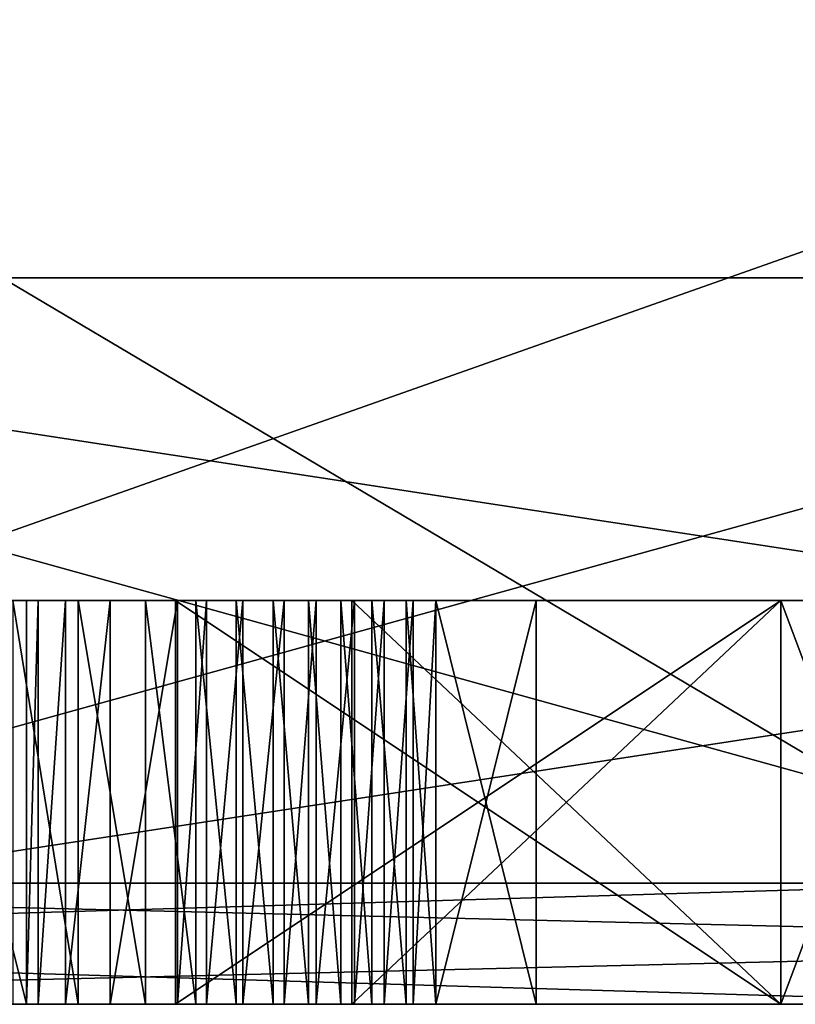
# Model space of a CAD drawing. Header units: millimetres. Extents: x -25 to 90, y -3 to 328.
# Tile 14 of 139: x 2.49 to 4.41, y -3 to -0.56. Entities that reach past the tile are written whole.
import ezdxf

# ---------------------------------------------------------------- set-up
doc = ezdxf.new("R2010")
doc.units = ezdxf.units.MM
doc.header["$LTSCALE"] = 65.185185
for name, color, linetype in [('430', 7, 'CONTINUOUS'), ('433', 7, 'CONTINUOUS'), ('436', 7, 'CONTINUOUS'), ('437', 7, 'CONTINUOUS'), ('438', 7, 'CONTINUOUS'), ('443', 7, 'CONTINUOUS'), ('444', 7, 'CONTINUOUS'), ('445', 7, 'CONTINUOUS'), ('446', 7, 'CONTINUOUS'), ('447', 7, 'CONTINUOUS'), ('448', 7, 'CONTINUOUS'), ('451', 7, 'CONTINUOUS'), ('452', 7, 'CONTINUOUS'), ('453', 7, 'CONTINUOUS'), ('454', 7, 'CONTINUOUS'), ('616', 7, 'CONTINUOUS'), ('617', 7, 'CONTINUOUS'), ('618', 7, 'CONTINUOUS'), ('619', 7, 'CONTINUOUS'), ('620', 7, 'CONTINUOUS'), ('626', 7, 'CONTINUOUS'), ('627', 7, 'CONTINUOUS'), ('628', 7, 'CONTINUOUS'), ('629', 7, 'CONTINUOUS'), ('658', 7, 'CONTINUOUS'), ('659', 7, 'CONTINUOUS'), ('660', 7, 'CONTINUOUS'), ('661', 7, 'CONTINUOUS'), ('662', 7, 'CONTINUOUS'), ('663', 7, 'CONTINUOUS'), ('664', 7, 'CONTINUOUS'), ('665', 7, 'CONTINUOUS'), ('666', 7, 'CONTINUOUS'), ('667', 7, 'CONTINUOUS'), ('683', 7, 'CONTINUOUS'), ('684', 7, 'CONTINUOUS'), ('685', 7, 'CONTINUOUS'), ('686', 7, 'CONTINUOUS'), ('687', 7, 'CONTINUOUS'), ('688', 7, 'CONTINUOUS'), ('689', 7, 'CONTINUOUS'), ('690', 7, 'CONTINUOUS'), ('752', 7, 'CONTINUOUS'), ('756', 7, 'CONTINUOUS'), ('757', 7, 'CONTINUOUS')]:
    doc.layers.add(name, color=color, linetype=linetype)

msp = doc.modelspace()

# ---------------------------------------------------------------- linework, layer by layer
at = {"layer": '430', "linetype": 'CONTINUOUS'}
for points in [[(12.3004, -3, 21.304), (0, -3, 24.6), (0, -3, 23.5), (12.3004, -3, 21.304)], [(11.75, -3, 20.3516), (12.3004, -3, 21.304), (0, -3, 23.5), (11.75, -3, 20.3516)], [(0, -3, -24.6), (12.3004, -3, -21.304), (0, -3, -23.5), (0, -3, -24.6)], [(0, -3, -23.5), (12.3004, -3, -21.304), (11.75, -3, -20.3516), (0, -3, -23.5)]]:
    msp.add_3dface(points, dxfattribs=at)
at = {"layer": '433', "linetype": 'CONTINUOUS'}
for points in [[(-4.9749, 3.2, 15.3121), (4.9749, 3.2, 15.3121), (-4.9749, -2.7, 15.3121), (-4.9749, 3.2, 15.3121)], [(-4.9749, -2.7, 15.3121), (4.9749, 3.2, 15.3121), (4.9749, -2.7, 15.3121), (-4.9749, -2.7, 15.3121)]]:
    msp.add_3dface(points, dxfattribs=at)
at = {"layer": '436', "linetype": 'CONTINUOUS'}
for points in [[(0, -2.7, 24.9), (12.45, -2.7, 21.564), (0, 1.7, 24.9), (0, -2.7, 24.9)], [(0, 1.7, 24.9), (12.45, -2.7, 21.564), (12.45, 1.7, 21.564), (0, 1.7, 24.9)]]:
    msp.add_3dface(points, dxfattribs=at)
at = {"layer": '437', "linetype": 'CONTINUOUS'}
for points in [[(4.9749, 3.2, -15.3121), (-4.9749, 3.2, -15.3121), (4.9749, -2.7, -15.3121), (4.9749, 3.2, -15.3121)], [(4.9749, -2.7, -15.3121), (-4.9749, 3.2, -15.3121), (-4.9749, -2.7, -15.3121), (4.9749, -2.7, -15.3121)]]:
    msp.add_3dface(points, dxfattribs=at)
at = {"layer": '438', "linetype": 'CONTINUOUS'}
for points in [[(12.45, -2.7, -21.564), (0, -2.7, -24.9), (12.45, 1.7, -21.564), (12.45, -2.7, -21.564)], [(12.45, 1.7, -21.564), (0, -2.7, -24.9), (0, 1.7, -24.9), (12.45, 1.7, -21.564)]]:
    msp.add_3dface(points, dxfattribs=at)
at = {"layer": '443', "linetype": 'CONTINUOUS'}
for points in [[(11.75, -3, 20.3516), (0, -3, 23.5), (11.75, -1.2, 20.3516), (11.75, -3, 20.3516)], [(11.75, -1.2, 20.3516), (0, -3, 23.5), (0, -1.2, 23.5), (11.75, -1.2, 20.3516)]]:
    msp.add_3dface(points, dxfattribs=at)
at = {"layer": '444', "linetype": 'CONTINUOUS'}
for points in [[(11.75, -1.2, 20.3516), (0, -1.2, 23.5), (0, -1.2, 21), (11.75, -1.2, 20.3516)], [(6.4893, -1.2, 19.9722), (11.75, -1.2, 20.3516), (0, -1.2, 21), (6.4893, -1.2, 19.9722)], [(0, -1.2, -23.5), (11.75, -1.2, -20.3516), (0, -1.2, -21), (0, -1.2, -23.5)], [(0, -1.2, -21), (11.75, -1.2, -20.3516), (6.4893, -1.2, -19.9722), (0, -1.2, -21)]]:
    msp.add_3dface(points, dxfattribs=at)
at = {"layer": '445', "linetype": 'CONTINUOUS'}
for points in [[(6.4893, -1.2, 19.9722), (0, -1.2, 21), (6.4893, -3, 19.9722), (6.4893, -1.2, 19.9722)], [(6.4893, -3, 19.9722), (0, -1.2, 21), (0, -3, 21), (6.4893, -3, 19.9722)]]:
    msp.add_3dface(points, dxfattribs=at)
at = {"layer": '446', "linetype": 'CONTINUOUS'}
for points in [[(12.3435, -3, 16.9894), (-12.3435, -3, 16.9894), (-5.0679, -3, 15.5973), (12.3435, -3, 16.9894)], [(-12.3435, -3, 16.9894), (12.3435, -3, 16.9894), (1.0625, -3, 17), (-12.3435, -3, 16.9894)], [(-5.0679, -3, -15.5973), (-12.3435, -3, -16.9894), (5.0679, -3, -15.5973), (-5.0679, -3, -15.5973)], [(5.0679, -3, -15.5973), (-12.3435, -3, -16.9894), (-0.0535, -3, -16.9584), (5.0679, -3, -15.5973)], [(-6.4893, -3, -19.9722), (0, -3, -21), (4.4465, -3, -20), (-6.4893, -3, -19.9722)], [(5.5393, -3, -19.4972), (-6.4893, -3, -19.9722), (4.4465, -3, -19.6343), (5.5393, -3, -19.4972)], [(-6.4893, -3, -19.9722), (5.5393, -3, -19.4972), (2.8011, -3, -19.2022), (-6.4893, -3, -19.9722)], [(4.4465, -3, -19.6343), (-6.4893, -3, -19.9722), (4.4465, -3, -20), (4.4465, -3, -19.6343)], [(1.5628, -3, -19.2022), (-6.4893, -3, -19.9722), (2.8011, -3, -19.2022), (1.5628, -3, -19.2022)], [(5.0679, -3, 15.5973), (12.3435, -3, 16.9894), (-5.0679, -3, 15.5973), (5.0679, -3, 15.5973)], [(12.3435, -3, -16.9894), (5.0679, -3, -15.5973), (-0.0535, -3, -16.9584), (12.3435, -3, -16.9894)], [(0.1926, -3, -16.9979), (12.3435, -3, -16.9894), (-0.0535, -3, -16.9584), (0.1926, -3, -16.9979)], [(6.4893, -3, 19.9722), (0, -3, 21), (4.75, -3, 20), (6.4893, -3, 19.9722)], [(0, -3, 21), (2.25, -3, 20), (4.375, -3, 20), (0, -3, 21)], [(0, -3, 21), (4.375, -3, 20), (4.75, -3, 20), (0, -3, 21)], [(0, -3, -21), (6.4893, -3, -19.9722), (5.2692, -3, -20.0416), (0, -3, -21)], [(4.9991, -3, -20.0083), (0, -3, -21), (5.073, -3, -20.019), (4.9991, -3, -20.0083)], [(0, -3, -21), (4.9991, -3, -20.0083), (4.6958, -3, -20), (0, -3, -21)], [(5.073, -3, -20.019), (0, -3, -21), (5.1363, -3, -20.0291), (5.073, -3, -20.019)], [(5.1363, -3, -20.0291), (0, -3, -21), (5.1983, -3, -20.0382), (5.1363, -3, -20.0291)], [(5.1983, -3, -20.0382), (0, -3, -21), (5.2692, -3, -20.0416), (5.1983, -3, -20.0382)], [(4.4465, -3, -20), (0, -3, -21), (4.6958, -3, -20), (4.4465, -3, -20)], [(12.3435, -3, -16.9894), (0.1926, -3, -16.9979), (2.2568, -3, -17), (12.3435, -3, -16.9894)], [(1.4375, -3, 17), (1.0625, -3, 17), (12.3435, -3, 16.9894), (1.4375, -3, 17)], [(1.0625, -3, 18.9149), (1.4375, -3, 18.9149), (4.375, -3, 20), (1.0625, -3, 18.9149)], [(2.25, -3, 19.6809), (1.0625, -3, 18.9149), (4.375, -3, 20), (2.25, -3, 19.6809)], [(4.375, -3, 17), (1.4375, -3, 17), (12.3435, -3, 16.9894), (4.375, -3, 17)], [(1.75, -3, 17.0638), (1.4375, -3, 17), (4.375, -3, 17), (1.75, -3, 17.0638)], [(1.4375, -3, 18.9149), (1.75, -3, 18.8511), (4.375, -3, 20), (1.4375, -3, 18.9149)], [(1.79, -3, -19.1718), (1.5628, -3, -19.2022), (2.6341, -3, -19.1763), (1.79, -3, -19.1718)], [(2.6341, -3, -19.1763), (1.5628, -3, -19.2022), (2.8011, -3, -19.2022), (2.6341, -3, -19.1763)], [(2.0625, -3, 17.2553), (1.75, -3, 17.0638), (4.375, -3, 17.8936), (2.0625, -3, 17.2553)], [(4.375, -3, 17.8936), (1.75, -3, 17.0638), (4.375, -3, 17), (4.375, -3, 17.8936)], [(1.75, -3, 18.8511), (2.0625, -3, 18.6596), (4.375, -3, 20), (1.75, -3, 18.8511)], [(2.4728, -3, -19.0942), (1.79, -3, -19.1718), (2.6341, -3, -19.1763), (2.4728, -3, -19.0942)], [(2.25, -3, 17.5106), (2.0625, -3, 17.2553), (4.375, -3, 17.8936), (2.25, -3, 17.5106)], [(2.0625, -3, 18.6596), (2.25, -3, 18.4043), (4.375, -3, 20), (2.0625, -3, 18.6596)], [(2.375, -3, 17.8298), (2.25, -3, 17.5106), (4.375, -3, 17.8936), (2.375, -3, 17.8298)], [(2.25, -3, 18.4043), (2.375, -3, 18.0851), (2.875, -3, 18.2766), (2.25, -3, 18.4043)], [(4.375, -3, 20), (2.25, -3, 18.4043), (2.875, -3, 18.2766), (4.375, -3, 20)], [(2.25, -3, 20), (2.25, -3, 19.6809), (4.375, -3, 20), (2.25, -3, 20)], [(2.5061, -3, -17), (12.3435, -3, -16.9894), (2.2568, -3, -17), (2.5061, -3, -17)], [(2.375, -3, 18.0851), (2.375, -3, 17.8298), (2.875, -3, 17.8936), (2.375, -3, 18.0851)], [(2.875, -3, 17.8936), (2.375, -3, 17.8298), (4.375, -3, 17.8936), (2.875, -3, 17.8936)], [(2.875, -3, 18.2766), (2.375, -3, 18.0851), (2.875, -3, 17.8936), (2.875, -3, 18.2766)], [(3.5199, -3, -17), (12.3435, -3, -16.9894), (2.5061, -3, -17), (3.5199, -3, -17)], [(3.5199, -3, -18.5914), (3.5199, -3, -17), (2.5061, -3, -18.6413), (3.5199, -3, -18.5914)], [(2.5061, -3, -18.6413), (3.5199, -3, -17), (2.5061, -3, -17), (2.5061, -3, -18.6413)], [(3.4645, -3, -18.665), (3.5199, -3, -18.5914), (2.5061, -3, -18.6413), (3.4645, -3, -18.665)], [(2.5354, -3, -18.8121), (3.4645, -3, -18.665), (2.5061, -3, -18.6413), (2.5354, -3, -18.8121)], [(3.3921, -3, -18.742), (3.4645, -3, -18.665), (2.5354, -3, -18.8121), (3.3921, -3, -18.742)], [(3.3186, -3, -18.8048), (3.3921, -3, -18.742), (2.5354, -3, -18.8121), (3.3186, -3, -18.8048)], [(3.2239, -3, -18.8725), (3.3186, -3, -18.8048), (2.5354, -3, -18.8121), (3.2239, -3, -18.8725)], [(2.6026, -3, -18.9103), (3.2239, -3, -18.8725), (2.5354, -3, -18.8121), (2.6026, -3, -18.9103)], [(3.1447, -3, -18.9193), (3.2239, -3, -18.8725), (2.6026, -3, -18.9103), (3.1447, -3, -18.9193)], [(2.7134, -3, -18.9762), (3.1447, -3, -18.9193), (2.6026, -3, -18.9103), (2.7134, -3, -18.9762)], [(3.0424, -3, -18.9661), (3.1447, -3, -18.9193), (2.7134, -3, -18.9762), (3.0424, -3, -18.9661)], [(2.9518, -3, -18.9949), (3.0424, -3, -18.9661), (2.7134, -3, -18.9762), (2.9518, -3, -18.9949)], [(2.88, -3, -19.0028), (2.9518, -3, -18.9949), (2.7134, -3, -18.9762), (2.88, -3, -19.0028)], [(5.5393, -3, -19.4972), (5.5393, -3, -19.1607), (2.8011, -3, -19.2022), (5.5393, -3, -19.4972)], [(2.8011, -3, -19.2022), (5.5393, -3, -19.1607), (2.9261, -3, -19.1952), (2.8011, -3, -19.2022)], [(2.9261, -3, -19.1952), (5.5393, -3, -19.1607), (3.0255, -3, -19.1773), (2.9261, -3, -19.1952)], [(5.5393, -3, -19.1607), (5.0989, -3, -19.1607), (3.0255, -3, -19.1773), (5.5393, -3, -19.1607)], [(5.0989, -3, -19.1607), (4.6958, -3, -19.1607), (3.0255, -3, -19.1773), (5.0989, -3, -19.1607)], [(4.6958, -3, -19.1607), (4.4465, -3, -19.1607), (3.0255, -3, -19.1773), (4.6958, -3, -19.1607)], [(3.0255, -3, -19.1773), (4.4465, -3, -19.1607), (3.7692, -3, -19.1607), (3.0255, -3, -19.1773)], [(3.117, -3, -19.1473), (3.0255, -3, -19.1773), (3.5199, -3, -19.1607), (3.117, -3, -19.1473)], [(3.5199, -3, -19.1607), (3.0255, -3, -19.1773), (3.7692, -3, -19.1607), (3.5199, -3, -19.1607)], [(3.2047, -3, -19.1034), (3.117, -3, -19.1473), (3.5199, -3, -19.1607), (3.2047, -3, -19.1034)], [(3.285, -3, -19.0501), (3.2047, -3, -19.1034), (3.5199, -3, -19.1607), (3.285, -3, -19.0501)], [(3.362, -3, -18.9861), (3.285, -3, -19.0501), (3.5199, -3, -19.1607), (3.362, -3, -18.9861)], [(3.4471, -3, -18.9065), (3.362, -3, -18.9861), (3.5199, -3, -19.1607), (3.4471, -3, -18.9065)], [(3.5199, -3, -18.8324), (3.4471, -3, -18.9065), (3.5199, -3, -19.1607), (3.5199, -3, -18.8324)], [(3.7692, -3, -17), (12.3435, -3, -16.9894), (3.5199, -3, -17), (3.7692, -3, -17)], [(4.4465, -3, -17), (12.3435, -3, -16.9894), (3.7692, -3, -17), (4.4465, -3, -17)], [(4.4465, -3, -19.1607), (4.4465, -3, -17), (3.7692, -3, -19.1607), (4.4465, -3, -19.1607)], [(4.4465, -3, -17), (3.7692, -3, -17), (3.7692, -3, -19.1607), (4.4465, -3, -17)], [(4.75, -3, 17), (4.375, -3, 17), (12.3435, -3, 16.9894), (4.75, -3, 17)]]:
    msp.add_3dface(points, dxfattribs=at)
at = {"layer": '447', "linetype": 'CONTINUOUS'}
for points in [[(0, -3, -23.5), (11.75, -3, -20.3516), (0, -1.2, -23.5), (0, -3, -23.5)], [(11.75, -3, -20.3516), (11.75, -1.2, -20.3516), (0, -1.2, -23.5), (11.75, -3, -20.3516)]]:
    msp.add_3dface(points, dxfattribs=at)
at = {"layer": '448', "linetype": 'CONTINUOUS'}
for points in [[(0, -1.2, -21), (6.4893, -1.2, -19.9722), (0, -3, -21), (0, -1.2, -21)], [(6.4893, -1.2, -19.9722), (6.4893, -3, -19.9722), (0, -3, -21), (6.4893, -1.2, -19.9722)]]:
    msp.add_3dface(points, dxfattribs=at)
at = {"layer": '451', "linetype": 'CONTINUOUS'}
for points in [[(-4.9749, -2.7, -15.3121), (-5.0679, -3, -15.5973), (5.0679, -3, -15.5973), (-4.9749, -2.7, -15.3121)], [(4.9749, -2.7, -15.3121), (-4.9749, -2.7, -15.3121), (5.0679, -3, -15.5973), (4.9749, -2.7, -15.3121)]]:
    msp.add_3dface(points, dxfattribs=at)
at = {"layer": '452', "linetype": 'CONTINUOUS'}
for points in [[(-4.9749, -2.7, 15.3121), (4.9749, -2.7, 15.3121), (-5.0679, -3, 15.5973), (-4.9749, -2.7, 15.3121)], [(4.9749, -2.7, 15.3121), (5.0679, -3, 15.5973), (-5.0679, -3, 15.5973), (4.9749, -2.7, 15.3121)]]:
    msp.add_3dface(points, dxfattribs=at)
at = {"layer": '453', "linetype": 'CONTINUOUS'}
for points in [[(0, -3, 24.6), (12.3004, -3, 21.304), (0, -2.7, 24.9), (0, -3, 24.6)], [(12.3004, -3, 21.304), (12.45, -2.7, 21.564), (0, -2.7, 24.9), (12.3004, -3, 21.304)]]:
    msp.add_3dface(points, dxfattribs=at)
at = {"layer": '454', "linetype": 'CONTINUOUS'}
for points in [[(12.3004, -3, -21.304), (0, -3, -24.6), (12.45, -2.7, -21.564), (12.3004, -3, -21.304)], [(0, -3, -24.6), (0, -2.7, -24.9), (12.45, -2.7, -21.564), (0, -3, -24.6)]]:
    msp.add_3dface(points, dxfattribs=at)
at = {"layer": '616', "linetype": 'CONTINUOUS'}
for points in [[(4.375, -3, 20), (2.875, -3, 18.2766), (4.375, -2, 20), (4.375, -3, 20)], [(4.375, -2, 20), (2.875, -3, 18.2766), (2.875, -2, 18.2766), (4.375, -2, 20)]]:
    msp.add_3dface(points, dxfattribs=at)
at = {"layer": '617', "linetype": 'CONTINUOUS'}
for points in [[(2.875, -3, 18.2766), (2.875, -3, 17.8936), (2.875, -2, 17.8936), (2.875, -3, 18.2766)], [(2.875, -2, 18.2766), (2.875, -3, 18.2766), (2.875, -2, 17.8936), (2.875, -2, 18.2766)]]:
    msp.add_3dface(points, dxfattribs=at)
at = {"layer": '618', "linetype": 'CONTINUOUS'}
for points in [[(2.875, -3, 17.8936), (4.375, -3, 17.8936), (2.875, -2, 17.8936), (2.875, -3, 17.8936)], [(2.875, -2, 17.8936), (4.375, -3, 17.8936), (4.375, -2, 17.8936), (2.875, -2, 17.8936)]]:
    msp.add_3dface(points, dxfattribs=at)
at = {"layer": '619', "linetype": 'CONTINUOUS'}
for points in [[(4.375, -3, 17.8936), (4.375, -3, 17), (4.375, -2, 17), (4.375, -3, 17.8936)], [(4.375, -2, 17.8936), (4.375, -3, 17.8936), (4.375, -2, 17), (4.375, -2, 17.8936)]]:
    msp.add_3dface(points, dxfattribs=at)
at = {"layer": '620', "linetype": 'CONTINUOUS'}
for points in [[(4.375, -3, 17), (4.75, -3, 17), (4.75, -2, 17), (4.375, -3, 17)], [(4.375, -2, 17), (4.375, -3, 17), (4.75, -2, 17), (4.375, -2, 17)]]:
    msp.add_3dface(points, dxfattribs=at)
at = {"layer": '626', "linetype": 'CONTINUOUS'}
for points in [[(4.75, -3, 20), (4.375, -3, 20), (4.375, -2, 20), (4.75, -3, 20)], [(4.75, -3, 20), (4.375, -2, 20), (4.75, -2, 20), (4.75, -3, 20)]]:
    msp.add_3dface(points, dxfattribs=at)
at = {"layer": '627', "linetype": 'CONTINUOUS'}
for points in [[(3.3125, -2, 18.2766), (3.3125, -3, 18.2766), (4.375, -3, 19.4894), (3.3125, -2, 18.2766)], [(4.375, -2, 19.4894), (3.3125, -2, 18.2766), (4.375, -3, 19.4894), (4.375, -2, 19.4894)]]:
    msp.add_3dface(points, dxfattribs=at)
at = {"layer": '628', "linetype": 'CONTINUOUS'}
for points in [[(4.375, -2, 19.4894), (4.375, -3, 19.4894), (4.375, -3, 18.2766), (4.375, -2, 19.4894)], [(4.375, -2, 18.2766), (4.375, -2, 19.4894), (4.375, -3, 18.2766), (4.375, -2, 18.2766)]]:
    msp.add_3dface(points, dxfattribs=at)
at = {"layer": '629', "linetype": 'CONTINUOUS'}
for points in [[(3.3125, -3, 18.2766), (3.3125, -2, 18.2766), (4.375, -2, 18.2766), (3.3125, -3, 18.2766)], [(3.3125, -3, 18.2766), (4.375, -2, 18.2766), (4.375, -3, 18.2766), (3.3125, -3, 18.2766)]]:
    msp.add_3dface(points, dxfattribs=at)
at = {"layer": '658', "linetype": 'CONTINUOUS'}
for points in [[(3.7692, -3, -17), (3.5199, -3, -17), (3.5199, -2, -17), (3.7692, -3, -17)], [(3.7692, -2, -17), (3.7692, -3, -17), (3.5199, -2, -17), (3.7692, -2, -17)]]:
    msp.add_3dface(points, dxfattribs=at)
at = {"layer": '659', "linetype": 'CONTINUOUS'}
for points in [[(3.5199, -3, -17), (3.5199, -3, -18.5914), (3.5199, -2, -17), (3.5199, -3, -17)], [(3.5199, -2, -17), (3.5199, -3, -18.5914), (3.5199, -2, -18.5914), (3.5199, -2, -17)]]:
    msp.add_3dface(points, dxfattribs=at)
at = {"layer": '660', "linetype": 'CONTINUOUS'}
for points in [[(3.4645, -3, -18.665), (3.3921, -3, -18.742), (3.4645, -2, -18.665), (3.4645, -3, -18.665)], [(3.4645, -2, -18.665), (3.3921, -3, -18.742), (3.3921, -2, -18.742), (3.4645, -2, -18.665)], [(3.5199, -3, -18.5914), (3.4645, -3, -18.665), (3.5199, -2, -18.5914), (3.5199, -3, -18.5914)], [(3.5199, -2, -18.5914), (3.4645, -3, -18.665), (3.4645, -2, -18.665), (3.5199, -2, -18.5914)]]:
    msp.add_3dface(points, dxfattribs=at)
at = {"layer": '661', "linetype": 'CONTINUOUS'}
for points in [[(3.3186, -3, -18.8048), (3.2239, -3, -18.8725), (3.3186, -2, -18.8048), (3.3186, -3, -18.8048)], [(3.3186, -2, -18.8048), (3.2239, -3, -18.8725), (3.2239, -2, -18.8725), (3.3186, -2, -18.8048)], [(3.3921, -3, -18.742), (3.3186, -3, -18.8048), (3.3921, -2, -18.742), (3.3921, -3, -18.742)], [(3.3921, -2, -18.742), (3.3186, -3, -18.8048), (3.3186, -2, -18.8048), (3.3921, -2, -18.742)]]:
    msp.add_3dface(points, dxfattribs=at)
at = {"layer": '662', "linetype": 'CONTINUOUS'}
for points in [[(3.1447, -3, -18.9193), (3.0424, -3, -18.9661), (3.1447, -2, -18.9193), (3.1447, -3, -18.9193)], [(3.1447, -2, -18.9193), (3.0424, -3, -18.9661), (3.0424, -2, -18.9661), (3.1447, -2, -18.9193)], [(3.2239, -3, -18.8725), (3.1447, -3, -18.9193), (3.2239, -2, -18.8725), (3.2239, -3, -18.8725)], [(3.2239, -2, -18.8725), (3.1447, -3, -18.9193), (3.1447, -2, -18.9193), (3.2239, -2, -18.8725)]]:
    msp.add_3dface(points, dxfattribs=at)
at = {"layer": '663', "linetype": 'CONTINUOUS'}
for points in [[(2.9518, -3, -18.9949), (2.88, -3, -19.0028), (2.9518, -2, -18.9949), (2.9518, -3, -18.9949)], [(2.9518, -2, -18.9949), (2.88, -3, -19.0028), (2.88, -2, -19.0028), (2.9518, -2, -18.9949)], [(3.0424, -3, -18.9661), (2.9518, -3, -18.9949), (3.0424, -2, -18.9661), (3.0424, -3, -18.9661)], [(3.0424, -2, -18.9661), (2.9518, -3, -18.9949), (2.9518, -2, -18.9949), (3.0424, -2, -18.9661)]]:
    msp.add_3dface(points, dxfattribs=at)
at = {"layer": '664', "linetype": 'CONTINUOUS'}
for points in [[(2.7134, -3, -18.9762), (2.6026, -3, -18.9103), (2.7134, -2, -18.9762), (2.7134, -3, -18.9762)], [(2.7134, -2, -18.9762), (2.6026, -3, -18.9103), (2.6026, -2, -18.9103), (2.7134, -2, -18.9762)], [(2.88, -3, -19.0028), (2.7134, -3, -18.9762), (2.88, -2, -19.0028), (2.88, -3, -19.0028)], [(2.88, -2, -19.0028), (2.7134, -3, -18.9762), (2.7134, -2, -18.9762), (2.88, -2, -19.0028)]]:
    msp.add_3dface(points, dxfattribs=at)
at = {"layer": '665', "linetype": 'CONTINUOUS'}
for points in [[(2.5354, -3, -18.8121), (2.5061, -3, -18.6413), (2.5354, -2, -18.812), (2.5354, -3, -18.8121)], [(2.5354, -2, -18.812), (2.5061, -3, -18.6413), (2.5061, -2, -18.6413), (2.5354, -2, -18.812)], [(2.6026, -3, -18.9103), (2.5354, -3, -18.8121), (2.6026, -2, -18.9103), (2.6026, -3, -18.9103)], [(2.6026, -2, -18.9103), (2.5354, -3, -18.8121), (2.5354, -2, -18.812), (2.6026, -2, -18.9103)]]:
    msp.add_3dface(points, dxfattribs=at)
at = {"layer": '666', "linetype": 'CONTINUOUS'}
for points in [[(2.5061, -3, -18.6413), (2.5061, -3, -17), (2.5061, -2, -18.6413), (2.5061, -3, -18.6413)], [(2.5061, -2, -18.6413), (2.5061, -3, -17), (2.5061, -2, -17), (2.5061, -2, -18.6413)]]:
    msp.add_3dface(points, dxfattribs=at)
at = {"layer": '667', "linetype": 'CONTINUOUS'}
for points in [[(2.5061, -3, -17), (2.2568, -3, -17), (2.2568, -2, -17), (2.5061, -3, -17)], [(2.5061, -2, -17), (2.5061, -3, -17), (2.2568, -2, -17), (2.5061, -2, -17)]]:
    msp.add_3dface(points, dxfattribs=at)
at = {"layer": '683', "linetype": 'CONTINUOUS'}
for points in [[(2.4728, -3, -19.0942), (2.6341, -3, -19.1763), (2.4728, -2, -19.0942), (2.4728, -3, -19.0942)], [(2.4728, -2, -19.0942), (2.6341, -3, -19.1763), (2.6341, -2, -19.1763), (2.4728, -2, -19.0942)], [(2.6341, -3, -19.1763), (2.8011, -3, -19.2022), (2.6341, -2, -19.1763), (2.6341, -3, -19.1763)], [(2.6341, -2, -19.1763), (2.8011, -3, -19.2022), (2.8011, -2, -19.2022), (2.6341, -2, -19.1763)]]:
    msp.add_3dface(points, dxfattribs=at)
at = {"layer": '684', "linetype": 'CONTINUOUS'}
for points in [[(2.8011, -3, -19.2022), (2.9261, -3, -19.1952), (2.8011, -2, -19.2022), (2.8011, -3, -19.2022)], [(2.8011, -2, -19.2022), (2.9261, -3, -19.1952), (2.926, -2, -19.1952), (2.8011, -2, -19.2022)], [(2.9261, -3, -19.1952), (3.0255, -3, -19.1773), (2.926, -2, -19.1952), (2.9261, -3, -19.1952)], [(2.926, -2, -19.1952), (3.0255, -3, -19.1773), (3.0255, -2, -19.1773), (2.926, -2, -19.1952)]]:
    msp.add_3dface(points, dxfattribs=at)
at = {"layer": '685', "linetype": 'CONTINUOUS'}
for points in [[(3.0255, -3, -19.1773), (3.117, -3, -19.1473), (3.0255, -2, -19.1773), (3.0255, -3, -19.1773)], [(3.0255, -2, -19.1773), (3.117, -3, -19.1473), (3.117, -2, -19.1473), (3.0255, -2, -19.1773)], [(3.117, -3, -19.1473), (3.2047, -3, -19.1034), (3.117, -2, -19.1473), (3.117, -3, -19.1473)], [(3.117, -2, -19.1473), (3.2047, -3, -19.1034), (3.2047, -2, -19.1034), (3.117, -2, -19.1473)]]:
    msp.add_3dface(points, dxfattribs=at)
at = {"layer": '686', "linetype": 'CONTINUOUS'}
for points in [[(3.2047, -3, -19.1034), (3.285, -3, -19.0501), (3.2047, -2, -19.1034), (3.2047, -3, -19.1034)], [(3.2047, -2, -19.1034), (3.285, -3, -19.0501), (3.285, -2, -19.0501), (3.2047, -2, -19.1034)], [(3.285, -3, -19.0501), (3.362, -3, -18.9861), (3.285, -2, -19.0501), (3.285, -3, -19.0501)], [(3.285, -2, -19.0501), (3.362, -3, -18.9861), (3.362, -2, -18.9861), (3.285, -2, -19.0501)]]:
    msp.add_3dface(points, dxfattribs=at)
at = {"layer": '687', "linetype": 'CONTINUOUS'}
for points in [[(3.362, -3, -18.9861), (3.4471, -3, -18.9065), (3.362, -2, -18.9861), (3.362, -3, -18.9861)], [(3.362, -2, -18.9861), (3.4471, -3, -18.9065), (3.4471, -2, -18.9065), (3.362, -2, -18.9861)], [(3.4471, -3, -18.9065), (3.5199, -3, -18.8324), (3.4471, -2, -18.9065), (3.4471, -3, -18.9065)], [(3.4471, -2, -18.9065), (3.5199, -3, -18.8324), (3.5199, -2, -18.8324), (3.4471, -2, -18.9065)]]:
    msp.add_3dface(points, dxfattribs=at)
at = {"layer": '688', "linetype": 'CONTINUOUS'}
for points in [[(3.5199, -3, -18.8324), (3.5199, -3, -19.1607), (3.5199, -2, -19.1607), (3.5199, -3, -18.8324)], [(3.5199, -2, -18.8324), (3.5199, -3, -18.8324), (3.5199, -2, -19.1607), (3.5199, -2, -18.8324)]]:
    msp.add_3dface(points, dxfattribs=at)
at = {"layer": '689', "linetype": 'CONTINUOUS'}
for points in [[(3.5199, -3, -19.1607), (3.7692, -3, -19.1607), (3.7692, -2, -19.1607), (3.5199, -3, -19.1607)], [(3.5199, -2, -19.1607), (3.5199, -3, -19.1607), (3.7692, -2, -19.1607), (3.5199, -2, -19.1607)]]:
    msp.add_3dface(points, dxfattribs=at)
at = {"layer": '690', "linetype": 'CONTINUOUS'}
for points in [[(3.7692, -3, -19.1607), (3.7692, -3, -17), (3.7692, -2, -19.1607), (3.7692, -3, -19.1607)], [(3.7692, -3, -17), (3.7692, -2, -17), (3.7692, -2, -19.1607), (3.7692, -3, -17)]]:
    msp.add_3dface(points, dxfattribs=at)
at = {"layer": '752', "linetype": 'CONTINUOUS'}
msp.add_3dface([(4.375, -3, 19.4894), (3.3125, -3, 18.2766), (4.375, -3, 18.2766), (4.375, -3, 19.4894)], dxfattribs=at)
at = {"layer": '756', "linetype": 'CONTINUOUS'}
for points in [[(2.5061, -2, -18.6413), (2.5061, -2, -17), (2.2568, -2, -17), (2.5061, -2, -18.6413)], [(2.5061, -2, -18.6413), (2.2568, -2, -17), (2.4728, -2, -19.0942), (2.5061, -2, -18.6413)], [(2.5354, -2, -18.812), (2.5061, -2, -18.6413), (2.4728, -2, -19.0942), (2.5354, -2, -18.812)], [(2.5354, -2, -18.812), (2.4728, -2, -19.0942), (2.6341, -2, -19.1763), (2.5354, -2, -18.812)], [(2.6026, -2, -18.9103), (2.5354, -2, -18.812), (2.6341, -2, -19.1763), (2.6026, -2, -18.9103)], [(2.7134, -2, -18.9762), (2.6026, -2, -18.9103), (2.6341, -2, -19.1763), (2.7134, -2, -18.9762)], [(2.7134, -2, -18.9762), (2.6341, -2, -19.1763), (2.8011, -2, -19.2022), (2.7134, -2, -18.9762)], [(2.88, -2, -19.0028), (2.7134, -2, -18.9762), (2.8011, -2, -19.2022), (2.88, -2, -19.0028)], [(2.88, -2, -19.0028), (2.8011, -2, -19.2022), (2.926, -2, -19.1952), (2.88, -2, -19.0028)], [(2.9518, -2, -18.9949), (2.88, -2, -19.0028), (2.926, -2, -19.1952), (2.9518, -2, -18.9949)], [(2.9518, -2, -18.9949), (2.926, -2, -19.1952), (3.0255, -2, -19.1773), (2.9518, -2, -18.9949)], [(3.0424, -2, -18.9661), (2.9518, -2, -18.9949), (3.0255, -2, -19.1773), (3.0424, -2, -18.9661)], [(3.0424, -2, -18.9661), (3.0255, -2, -19.1773), (3.117, -2, -19.1473), (3.0424, -2, -18.9661)], [(3.1447, -2, -18.9193), (3.0424, -2, -18.9661), (3.117, -2, -19.1473), (3.1447, -2, -18.9193)], [(3.1447, -2, -18.9193), (3.117, -2, -19.1473), (3.2047, -2, -19.1034), (3.1447, -2, -18.9193)], [(3.2239, -2, -18.8725), (3.1447, -2, -18.9193), (3.2047, -2, -19.1034), (3.2239, -2, -18.8725)], [(3.2239, -2, -18.8725), (3.2047, -2, -19.1034), (3.285, -2, -19.0501), (3.2239, -2, -18.8725)], [(3.3186, -2, -18.8048), (3.2239, -2, -18.8725), (3.285, -2, -19.0501), (3.3186, -2, -18.8048)], [(3.3186, -2, -18.8048), (3.285, -2, -19.0501), (3.362, -2, -18.9861), (3.3186, -2, -18.8048)], [(3.3921, -2, -18.742), (3.3186, -2, -18.8048), (3.362, -2, -18.9861), (3.3921, -2, -18.742)], [(3.3921, -2, -18.742), (3.362, -2, -18.9861), (3.4471, -2, -18.9065), (3.3921, -2, -18.742)], [(3.4645, -2, -18.665), (3.3921, -2, -18.742), (3.4471, -2, -18.9065), (3.4645, -2, -18.665)], [(3.4645, -2, -18.665), (3.4471, -2, -18.9065), (3.5199, -2, -18.8324), (3.4645, -2, -18.665)], [(3.5199, -2, -18.5914), (3.4645, -2, -18.665), (3.5199, -2, -18.8324), (3.5199, -2, -18.5914)], [(3.7692, -2, -17), (3.5199, -2, -17), (3.7692, -2, -19.1607), (3.7692, -2, -17)], [(3.5199, -2, -17), (3.5199, -2, -18.5914), (3.7692, -2, -19.1607), (3.5199, -2, -17)], [(3.5199, -2, -18.5914), (3.5199, -2, -18.8324), (3.7692, -2, -19.1607), (3.5199, -2, -18.5914)], [(3.5199, -2, -18.8324), (3.5199, -2, -19.1607), (3.7692, -2, -19.1607), (3.5199, -2, -18.8324)]]:
    msp.add_3dface(points, dxfattribs=at)
at = {"layer": '757', "linetype": 'CONTINUOUS'}
for points in [[(4.375, -2, 20), (2.875, -2, 18.2766), (4.75, -2, 20), (4.375, -2, 20)], [(2.875, -2, 18.2766), (2.875, -2, 17.8936), (3.3125, -2, 18.2766), (2.875, -2, 18.2766)], [(4.75, -2, 20), (2.875, -2, 18.2766), (4.375, -2, 19.4894), (4.75, -2, 20)], [(2.875, -2, 18.2766), (3.3125, -2, 18.2766), (4.375, -2, 19.4894), (2.875, -2, 18.2766)], [(2.875, -2, 17.8936), (4.375, -2, 17.8936), (5.375, -2, 18.2766), (2.875, -2, 17.8936)], [(2.875, -2, 17.8936), (5.375, -2, 18.2766), (4.75, -2, 18.2766), (2.875, -2, 17.8936)], [(2.875, -2, 17.8936), (4.75, -2, 18.2766), (4.375, -2, 18.2766), (2.875, -2, 17.8936)], [(3.3125, -2, 18.2766), (2.875, -2, 17.8936), (4.375, -2, 18.2766), (3.3125, -2, 18.2766)], [(4.375, -2, 17.8936), (4.375, -2, 17), (4.75, -2, 17.8936), (4.375, -2, 17.8936)], [(4.375, -2, 17.8936), (4.75, -2, 17.8936), (5.375, -2, 18.2766), (4.375, -2, 17.8936)], [(4.375, -2, 17), (4.75, -2, 17), (4.75, -2, 17.8936), (4.375, -2, 17)], [(4.75, -2, 18.2766), (4.75, -2, 20), (4.375, -2, 18.2766), (4.75, -2, 18.2766)], [(4.75, -2, 20), (4.375, -2, 19.4894), (4.375, -2, 18.2766), (4.75, -2, 20)]]:
    msp.add_3dface(points, dxfattribs=at)

doc.saveas('drawing.dxf')
